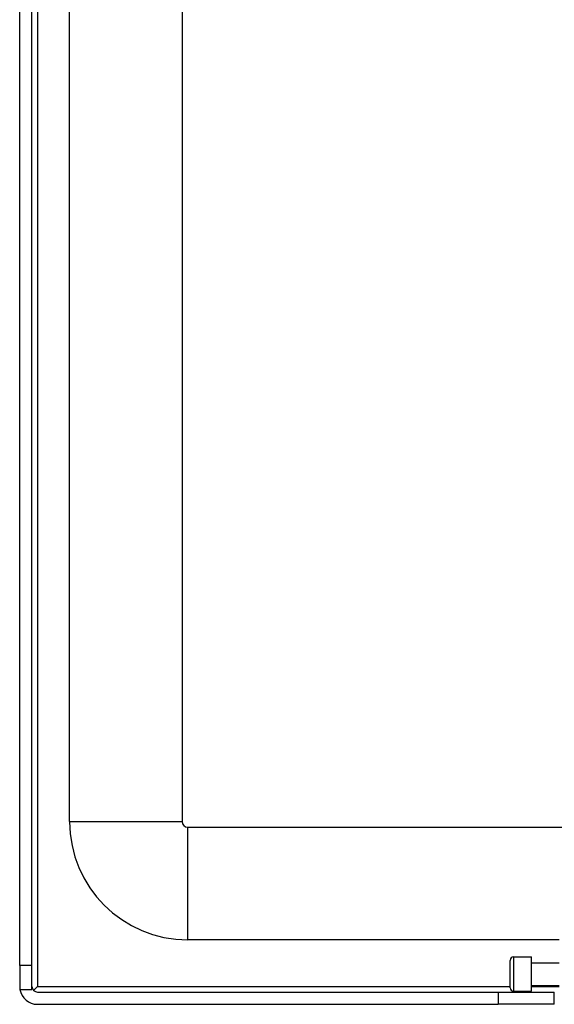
# Model space of a CAD drawing. Header units: inches. Extents: x 9 to 285, y 21 to 142.
# Tile 17 of 140: x 8.88 to 11.85, y 71.34 to 76.8. Entities that reach past the tile are written whole.
import ezdxf

# ---------------------------------------------------------------- set-up
doc = ezdxf.new("R2010")
doc.units = ezdxf.units.IN
doc.header["$MEASUREMENT"] = 0
doc.layers.add('Visible Edges(ANSI)', color=7, linetype='Continuous', lineweight=25)
doc.layers.add('Visible Tangent Edges(ANSI)', color=7, linetype='Continuous', lineweight=25)

msp = doc.modelspace()

# ---------------------------------------------------------------- linework, layer by layer
at = {"layer": 'Visible Edges(ANSI)'}
for p, q in [((8.8825, 71.5546), (8.8825, 93.1576)), ((8.9505, 71.5546), (8.9505, 93.1576)), ((9.16, 72.3526), (9.16, 92.5526)), ((9.785, 92.5526), (9.785, 72.3526)), ((9.816, 72.3216), (67.752, 72.3216)), ((11.8776, 71.6966), (9.816, 71.6966)), ((11.6256, 71.6021), (11.724, 71.6021)), ((11.724, 71.4111), (11.724, 71.6021)), ((8.9505, 71.5546), (8.8825, 71.5546)), ((8.8825, 71.5546), (8.8825, 71.4376)), ((8.9505, 71.4206), (8.9505, 71.5546)), ((11.6059, 71.4308), (11.6059, 71.5824)), ((11.724, 71.5696), (11.8776, 71.5696)), ((8.9596, 71.4157), (8.9815, 71.4376)), ((11.724, 71.4436), (11.8776, 71.4436)), ((8.884, 71.4206), (8.9505, 71.4206)), ((8.9815, 71.4066), (11.5395, 71.4066)), ((11.5395, 71.4066), (11.8515, 71.4066)), ((11.6256, 71.4111), (11.724, 71.4111)), ((11.8515, 71.3386), (11.8515, 71.4066)), ((8.9815, 71.3386), (11.5395, 71.3386)), ((11.8515, 71.3386), (11.5395, 71.3386))]:
    msp.add_line(p, q, dxfattribs=at)
for centre, radius, start, end in [((9.816, 72.3526), 0.656, 180, 270), ((9.816, 72.3526), 0.031, 180, 270), ((11.6256, 71.5824), 0.0197, 90, 180), ((8.9815, 71.4376), 0.099, 180, 189.8877), ((8.9815, 71.4376), 0.031, 180, 270), ((11.6256, 71.4308), 0.0197, 180, 270), ((8.9815, 71.4376), 0.099, 189.8877, 270)]:
    msp.add_arc(centre, radius, start, end, dxfattribs=at)
at = {"layer": 'Visible Tangent Edges(ANSI)'}
for p, q in [((8.9815, 93.1576), (8.9815, 71.4376)), ((9.16, 72.3526), (9.785, 72.3526)), ((9.816, 71.6966), (9.816, 72.3216)), ((11.6256, 71.6021), (11.6256, 71.4111)), ((8.9815, 71.4376), (11.6059, 71.4376)), ((11.724, 71.4376), (11.8776, 71.4376)), ((11.5395, 71.4066), (11.5395, 71.3386))]:
    msp.add_line(p, q, dxfattribs=at)

doc.saveas('drawing.dxf')
